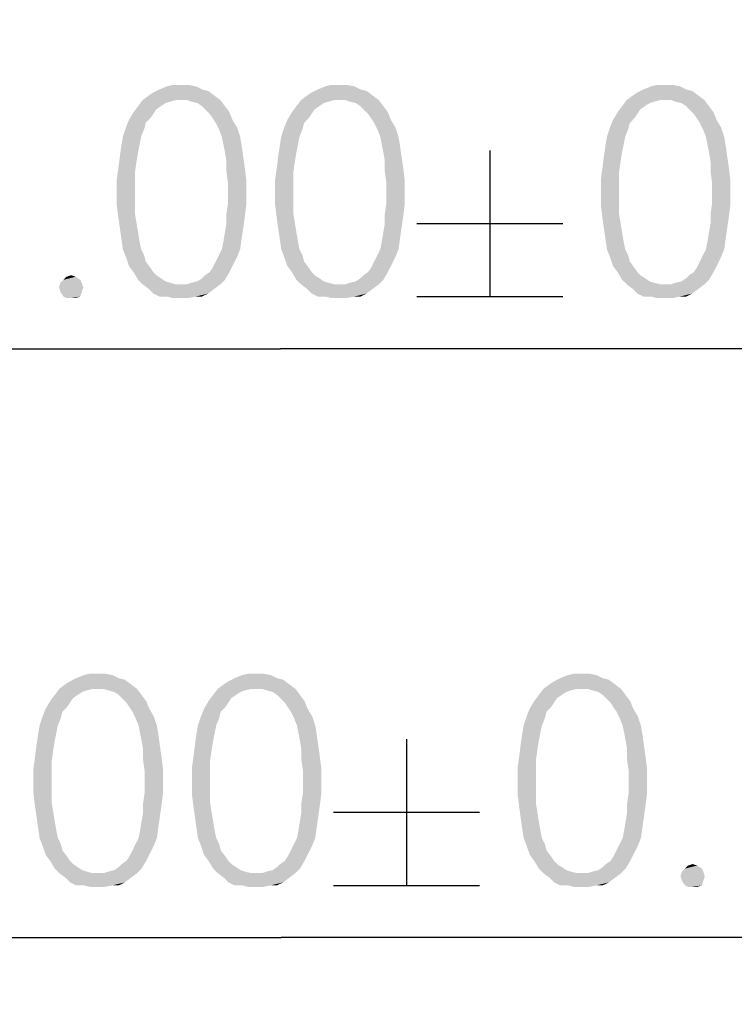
# Model space of a CAD drawing. Header units: millimetres. Extents: x 0 to 297, y 0 to 210.
# Tile 48 of 84: x 63 to 71, y 91 to 103. Entities that reach past the tile are written whole.
import ezdxf

# ---------------------------------------------------------------- set-up
doc = ezdxf.new("R2010")
doc.units = ezdxf.units.MM
doc.header["$LTSCALE"] = 16.335
doc.layers.get('0').update_dxf_attribs({"linetype": 'CONTINUOUS'})
doc.styles.get("Standard").update_dxf_attribs({"font": 'harmonyos_sans_sc_light.ttf'})
doc.dimstyles.new('DIMSTYLE_1', dxfattribs={"dimtxt": 2.5, "dimasz": 1.8, "dimexe": 0.8, "dimexo": 0, "dimtad": 1, "dimzin": 0, "dimdsep": 46, "dimtxsty": 'STANDARD', "dimblk": '_FILLED', "dimblk1": '_FILLED', "dimblk2": '_FILLED', "dimcen": 0.09, "dimclrt": 7, "dimazin": 0, "dimtol": 1, "dimtp": 0.15, "dimtm": 0.15, "dimtfac": 1, "dimtofl": 0, "dimtmove": 0, "dimatfit": 3, "dimldrblk": '_FILLED', "dimfxl": 1, "dimtolj": 1, "dimtzin": 0, "dimarcsym": 0})
doc.dimstyles.new('DIMSTYLE_2', dxfattribs={"dimtxt": 2.5, "dimasz": 1.8, "dimexe": 0.8, "dimexo": 0, "dimtad": 1, "dimzin": 0, "dimdsep": 46, "dimtxsty": 'STANDARD', "dimblk": '_FILLED', "dimblk1": '_FILLED', "dimblk2": '_FILLED', "dimcen": 0.09, "dimclrt": 7, "dimazin": 0, "dimtol": 1, "dimtp": 0.2, "dimtm": 0.2, "dimtfac": 1, "dimtofl": 0, "dimtmove": 0, "dimatfit": 3, "dimldrblk": '_FILLED', "dimfxl": 1, "dimtolj": 1, "dimtzin": 0, "dimarcsym": 0})

# ---------------------------------------------------------------- blocks, each defined once
blk = doc.blocks.new('_FILLED')
at = {"color": 0, "linetype": 'BYBLOCK'}
blk.add_solid([(0, 0), (-1, 0.1667), (-1, -0.1667)], dxfattribs=at)
blk = doc.blocks.new('*D0')
at = {"color": 7, "linetype": 'CONTINUOUS'}
for p, q in [((101.231, 122.607), (101.231, 98.376)), ((30.231, 122.447), (30.231, 98.376)), ((30.231, 99.176), (65.731, 99.176)), ((101.231, 99.176), (65.731, 99.176))]:
    blk.add_line(p, q, dxfattribs=at)
at = {"color": 7, "linetype": 'CONTINUOUS', "xscale": 1.8, "yscale": 1.8, "zscale": 1.8, "rotation": 180}
blk.add_blockref('_FILLED', (30.231, 99.176), dxfattribs=at)
at = {"color": 7, "linetype": 'CONTINUOUS', "xscale": 1.8, "yscale": 1.8, "zscale": 1.8}
blk.add_blockref('_FILLED', (101.231, 99.176), dxfattribs=at)
blk = doc.blocks.new('*D2')
at = {"color": 7, "linetype": 'CONTINUOUS'}
for p, q in [((22.741, 114.506), (22.741, 91.322)), ((108.741, 114.506), (108.741, 91.322)), ((22.741, 92.122), (65.741, 92.122)), ((108.741, 92.122), (65.741, 92.122))]:
    blk.add_line(p, q, dxfattribs=at)
at = {"color": 7, "linetype": 'CONTINUOUS', "xscale": 1.8, "yscale": 1.8, "zscale": 1.8, "rotation": 180}
blk.add_blockref('_FILLED', (22.741, 92.122), dxfattribs=at)
at = {"color": 7, "linetype": 'CONTINUOUS', "xscale": 1.8, "yscale": 1.8, "zscale": 1.8}
blk.add_blockref('_FILLED', (108.741, 92.122), dxfattribs=at)

msp = doc.modelspace()

# ---------------------------------------------------------------- linework, layer by layer
at = {"color": 7, "linetype": 'CONTINUOUS'}
for p, q in [((68.24, 101.551), (68.24, 99.801)), ((67.365, 100.676), (69.115, 100.676)), ((67.365, 99.801), (69.115, 99.801)), ((67.242, 94.497), (67.242, 92.747)), ((66.367, 93.622), (68.117, 93.622)), ((66.367, 92.747), (68.117, 92.747))]:
    msp.add_line(p, q, dxfattribs=at)
for points in [[(64.792, 102.282), (64.865, 102.264), (64.208, 102.246)], [(64.792, 102.282), (64.208, 102.246), (64.281, 102.282)], [(64.719, 102.319), (64.281, 102.282), (64.372, 102.319)], [(64.281, 102.282), (64.719, 102.319), (64.792, 102.282)], [(64.537, 102.337), (64.628, 102.337), (64.372, 102.319)], [(64.537, 102.337), (64.372, 102.319), (64.445, 102.337)], [(64.372, 102.319), (64.628, 102.337), (64.719, 102.319)], [(66.69, 102.282), (66.763, 102.264), (66.106, 102.246)], [(66.69, 102.282), (66.106, 102.246), (66.179, 102.282)], [(66.617, 102.319), (66.179, 102.282), (66.27, 102.319)], [(66.179, 102.282), (66.617, 102.319), (66.69, 102.282)], [(66.434, 102.337), (66.526, 102.337), (66.27, 102.319)], [(66.434, 102.337), (66.27, 102.319), (66.343, 102.337)], [(66.27, 102.319), (66.526, 102.337), (66.617, 102.319)], [(70.593, 102.282), (70.666, 102.264), (70.009, 102.246)], [(70.593, 102.282), (70.009, 102.246), (70.082, 102.282)], [(70.52, 102.319), (70.082, 102.282), (70.173, 102.319)], [(70.082, 102.282), (70.52, 102.319), (70.593, 102.282)], [(70.337, 102.337), (70.429, 102.337), (70.173, 102.319)], [(70.337, 102.337), (70.173, 102.319), (70.246, 102.337)], [(70.173, 102.319), (70.429, 102.337), (70.52, 102.319)], [(64.482, 102.155), (64.409, 102.136), (64.026, 102.082)], [(64.482, 102.155), (64.026, 102.082), (64.08, 102.155)], [(64.938, 102.209), (64.08, 102.155), (64.153, 102.209)], [(64.482, 102.155), (64.08, 102.155), (64.938, 102.209)], [(64.153, 102.209), (64.208, 102.246), (64.865, 102.264)], [(64.153, 102.209), (64.865, 102.264), (64.938, 102.209)], [(64.537, 102.155), (64.482, 102.155), (64.938, 102.209)], [(64.609, 102.155), (64.537, 102.155), (64.938, 102.209)], [(64.609, 102.155), (64.938, 102.209), (65.011, 102.155)], [(65.011, 102.155), (64.664, 102.136), (64.609, 102.155)], [(64.737, 102.118), (64.664, 102.136), (65.011, 102.155)], [(64.792, 102.082), (64.737, 102.118), (65.011, 102.155)], [(64.792, 102.082), (65.011, 102.155), (65.066, 102.082)], [(66.38, 102.155), (66.307, 102.136), (65.923, 102.082)], [(66.38, 102.155), (65.923, 102.082), (65.978, 102.155)], [(66.836, 102.209), (65.978, 102.155), (66.051, 102.209)], [(66.38, 102.155), (65.978, 102.155), (66.836, 102.209)], [(66.051, 102.209), (66.106, 102.246), (66.763, 102.264)], [(66.051, 102.209), (66.763, 102.264), (66.836, 102.209)], [(66.434, 102.155), (66.38, 102.155), (66.836, 102.209)], [(66.507, 102.155), (66.434, 102.155), (66.836, 102.209)], [(66.507, 102.155), (66.836, 102.209), (66.909, 102.155)], [(66.909, 102.155), (66.562, 102.136), (66.507, 102.155)], [(66.635, 102.118), (66.562, 102.136), (66.909, 102.155)], [(66.69, 102.082), (66.635, 102.118), (66.909, 102.155)], [(66.69, 102.082), (66.909, 102.155), (66.964, 102.082)], [(70.283, 102.155), (70.21, 102.136), (69.826, 102.082)], [(70.283, 102.155), (69.826, 102.082), (69.881, 102.155)], [(70.739, 102.209), (69.881, 102.155), (69.954, 102.209)], [(70.283, 102.155), (69.881, 102.155), (70.739, 102.209)], [(69.954, 102.209), (70.009, 102.246), (70.666, 102.264)], [(69.954, 102.209), (70.666, 102.264), (70.739, 102.209)], [(70.337, 102.155), (70.283, 102.155), (70.739, 102.209)], [(70.41, 102.155), (70.337, 102.155), (70.739, 102.209)], [(70.41, 102.155), (70.739, 102.209), (70.812, 102.155)], [(70.812, 102.155), (70.465, 102.136), (70.41, 102.155)], [(70.538, 102.118), (70.465, 102.136), (70.812, 102.155)], [(70.593, 102.082), (70.538, 102.118), (70.812, 102.155)], [(70.593, 102.082), (70.812, 102.155), (70.866, 102.082)], [(64.299, 102.082), (64.245, 102.045), (63.971, 102.009)], [(64.299, 102.082), (63.971, 102.009), (64.026, 102.082)], [(63.971, 102.009), (64.245, 102.045), (64.208, 101.99)], [(64.409, 102.136), (64.354, 102.118), (64.026, 102.082)], [(64.026, 102.082), (64.354, 102.118), (64.299, 102.082)], [(65.066, 102.082), (64.828, 102.045), (64.792, 102.082)], [(64.828, 102.045), (65.066, 102.082), (65.12, 102.009)], [(65.12, 102.009), (64.883, 101.99), (64.828, 102.045)], [(66.197, 102.082), (66.142, 102.045), (65.869, 102.009)], [(66.197, 102.082), (65.869, 102.009), (65.923, 102.082)], [(65.869, 102.009), (66.142, 102.045), (66.106, 101.99)], [(66.307, 102.136), (66.252, 102.118), (65.923, 102.082)], [(65.923, 102.082), (66.252, 102.118), (66.197, 102.082)], [(66.964, 102.082), (66.726, 102.045), (66.69, 102.082)], [(66.726, 102.045), (66.964, 102.082), (67.018, 102.009)], [(67.018, 102.009), (66.781, 101.99), (66.726, 102.045)], [(70.1, 102.082), (70.045, 102.045), (69.772, 102.009)], [(70.1, 102.082), (69.772, 102.009), (69.826, 102.082)], [(69.772, 102.009), (70.045, 102.045), (70.009, 101.99)], [(70.21, 102.136), (70.155, 102.118), (69.826, 102.082)], [(69.826, 102.082), (70.155, 102.118), (70.1, 102.082)], [(70.866, 102.082), (70.629, 102.045), (70.593, 102.082)], [(70.629, 102.045), (70.866, 102.082), (70.921, 102.009)], [(70.921, 102.009), (70.684, 101.99), (70.629, 102.045)], [(64.117, 101.881), (63.88, 101.826), (63.916, 101.917)], [(64.208, 101.99), (63.916, 101.917), (63.971, 102.009)], [(64.208, 101.99), (64.172, 101.936), (63.916, 101.917)], [(63.916, 101.917), (64.172, 101.936), (64.117, 101.881)], [(64.92, 101.936), (64.883, 101.99), (65.12, 102.009)], [(64.92, 101.936), (65.12, 102.009), (65.157, 101.917)], [(65.157, 101.917), (64.956, 101.881), (64.92, 101.936)], [(64.956, 101.881), (65.157, 101.917), (65.212, 101.826)], [(66.015, 101.881), (65.777, 101.826), (65.814, 101.917)], [(66.106, 101.99), (65.814, 101.917), (65.869, 102.009)], [(66.106, 101.99), (66.069, 101.936), (65.814, 101.917)], [(65.814, 101.917), (66.069, 101.936), (66.015, 101.881)], [(66.818, 101.936), (66.781, 101.99), (67.018, 102.009)], [(66.818, 101.936), (67.018, 102.009), (67.055, 101.917)], [(67.055, 101.917), (66.854, 101.881), (66.818, 101.936)], [(66.854, 101.881), (67.055, 101.917), (67.109, 101.826)], [(69.918, 101.881), (69.68, 101.826), (69.717, 101.917)], [(70.009, 101.99), (69.717, 101.917), (69.772, 102.009)], [(70.009, 101.99), (69.972, 101.936), (69.717, 101.917)], [(69.717, 101.917), (69.972, 101.936), (69.918, 101.881)], [(70.721, 101.936), (70.684, 101.99), (70.921, 102.009)], [(70.721, 101.936), (70.921, 102.009), (70.958, 101.917)], [(70.958, 101.917), (70.757, 101.881), (70.721, 101.936)], [(70.757, 101.881), (70.958, 101.917), (71.012, 101.826)], [(64.099, 101.808), (63.843, 101.717), (63.88, 101.826)], [(63.843, 101.717), (64.099, 101.808), (64.062, 101.717)], [(63.88, 101.826), (64.117, 101.881), (64.099, 101.808)], [(65.212, 101.826), (64.993, 101.808), (64.956, 101.881)], [(65.029, 101.717), (64.993, 101.808), (65.212, 101.826)], [(65.029, 101.717), (65.212, 101.826), (65.248, 101.717)], [(65.996, 101.808), (65.741, 101.717), (65.777, 101.826)], [(65.741, 101.717), (65.996, 101.808), (65.96, 101.717)], [(65.777, 101.826), (66.015, 101.881), (65.996, 101.808)], [(67.109, 101.826), (66.891, 101.808), (66.854, 101.881)], [(66.927, 101.717), (66.891, 101.808), (67.109, 101.826)], [(66.927, 101.717), (67.109, 101.826), (67.146, 101.717)], [(69.899, 101.808), (69.644, 101.717), (69.68, 101.826)], [(69.644, 101.717), (69.899, 101.808), (69.863, 101.717)], [(69.68, 101.826), (69.918, 101.881), (69.899, 101.808)], [(71.012, 101.826), (70.793, 101.808), (70.757, 101.881)], [(70.83, 101.717), (70.793, 101.808), (71.012, 101.826)], [(70.83, 101.717), (71.012, 101.826), (71.049, 101.717)], [(64.062, 101.717), (64.044, 101.625), (63.825, 101.607)], [(64.062, 101.717), (63.825, 101.607), (63.843, 101.717)], [(65.248, 101.717), (65.047, 101.625), (65.029, 101.717)], [(65.047, 101.625), (65.248, 101.717), (65.266, 101.607)], [(65.96, 101.717), (65.942, 101.625), (65.723, 101.607)], [(65.96, 101.717), (65.723, 101.607), (65.741, 101.717)], [(67.146, 101.717), (66.945, 101.625), (66.927, 101.717)], [(66.945, 101.625), (67.146, 101.717), (67.164, 101.607)], [(69.863, 101.717), (69.845, 101.625), (69.626, 101.607)], [(69.863, 101.717), (69.626, 101.607), (69.644, 101.717)], [(71.049, 101.717), (70.848, 101.625), (70.83, 101.717)], [(70.848, 101.625), (71.049, 101.717), (71.067, 101.607)], [(64.026, 101.534), (63.807, 101.479), (63.825, 101.607)], [(63.825, 101.607), (64.044, 101.625), (64.026, 101.534)], [(65.266, 101.607), (65.066, 101.534), (65.047, 101.625)], [(65.066, 101.534), (65.266, 101.607), (65.285, 101.479)], [(65.923, 101.534), (65.704, 101.479), (65.723, 101.607)], [(65.723, 101.607), (65.942, 101.625), (65.923, 101.534)], [(67.164, 101.607), (66.964, 101.534), (66.945, 101.625)], [(66.964, 101.534), (67.164, 101.607), (67.182, 101.479)], [(69.826, 101.534), (69.607, 101.479), (69.626, 101.607)], [(69.626, 101.607), (69.845, 101.625), (69.826, 101.534)], [(71.067, 101.607), (70.866, 101.534), (70.848, 101.625)], [(70.866, 101.534), (71.067, 101.607), (71.085, 101.479)], [(64.007, 101.425), (63.788, 101.333), (63.807, 101.479)], [(63.807, 101.479), (64.026, 101.534), (64.007, 101.425)], [(65.285, 101.479), (65.084, 101.425), (65.066, 101.534)], [(65.084, 101.425), (65.285, 101.479), (65.303, 101.352)], [(65.905, 101.425), (65.686, 101.333), (65.704, 101.479)], [(65.704, 101.479), (65.923, 101.534), (65.905, 101.425)], [(67.182, 101.479), (66.982, 101.425), (66.964, 101.534)], [(66.982, 101.425), (67.182, 101.479), (67.201, 101.352)], [(69.808, 101.425), (69.589, 101.333), (69.607, 101.479)], [(69.607, 101.479), (69.826, 101.534), (69.808, 101.425)], [(71.085, 101.479), (70.885, 101.425), (70.866, 101.534)], [(70.885, 101.425), (71.085, 101.479), (71.104, 101.352)], [(63.989, 101.297), (63.77, 101.206), (63.788, 101.333)], [(63.788, 101.333), (64.007, 101.425), (63.989, 101.297)], [(65.303, 101.352), (65.084, 101.297), (65.084, 101.425)], [(65.084, 101.297), (65.303, 101.352), (65.321, 101.206)], [(65.887, 101.297), (65.668, 101.206), (65.686, 101.333)], [(65.686, 101.333), (65.905, 101.425), (65.887, 101.297)], [(67.201, 101.352), (66.982, 101.297), (66.982, 101.425)], [(66.982, 101.297), (67.201, 101.352), (67.219, 101.206)], [(69.79, 101.297), (69.571, 101.206), (69.589, 101.333)], [(69.589, 101.333), (69.808, 101.425), (69.79, 101.297)], [(71.104, 101.352), (70.885, 101.297), (70.885, 101.425)], [(70.885, 101.297), (71.104, 101.352), (71.122, 101.206)], [(63.77, 101.206), (63.989, 101.297), (63.989, 101.169)], [(63.989, 101.169), (63.77, 101.041), (63.77, 101.206)], [(65.321, 101.206), (65.102, 101.169), (65.084, 101.297)], [(65.102, 101.041), (65.102, 101.169), (65.321, 101.206)], [(65.102, 101.041), (65.321, 101.206), (65.321, 101.041)], [(65.668, 101.206), (65.887, 101.297), (65.887, 101.169)], [(65.887, 101.169), (65.668, 101.041), (65.668, 101.206)], [(67.219, 101.206), (67, 101.169), (66.982, 101.297)], [(67, 101.041), (67, 101.169), (67.219, 101.206)], [(67, 101.041), (67.219, 101.206), (67.219, 101.041)], [(69.571, 101.206), (69.79, 101.297), (69.79, 101.169)], [(69.79, 101.169), (69.571, 101.041), (69.571, 101.206)], [(71.122, 101.206), (70.903, 101.169), (70.885, 101.297)], [(70.903, 101.041), (70.903, 101.169), (71.122, 101.206)], [(70.903, 101.041), (71.122, 101.206), (71.122, 101.041)], [(63.77, 101.041), (63.989, 101.169), (63.989, 101.041)], [(65.668, 101.041), (65.887, 101.169), (65.887, 101.041)], [(69.571, 101.041), (69.79, 101.169), (69.79, 101.041)], [(63.989, 101.041), (63.989, 100.914), (63.77, 100.895)], [(63.989, 101.041), (63.77, 100.895), (63.77, 101.041)], [(65.321, 101.041), (65.102, 100.914), (65.102, 101.041)], [(65.102, 100.914), (65.321, 101.041), (65.321, 100.895)], [(65.887, 101.041), (65.887, 100.914), (65.668, 100.895)], [(65.887, 101.041), (65.668, 100.895), (65.668, 101.041)], [(67.219, 101.041), (67, 100.914), (67, 101.041)], [(67, 100.914), (67.219, 101.041), (67.219, 100.895)], [(69.79, 101.041), (69.79, 100.914), (69.571, 100.895)], [(69.79, 101.041), (69.571, 100.895), (69.571, 101.041)], [(71.122, 101.041), (70.903, 100.914), (70.903, 101.041)], [(70.903, 100.914), (71.122, 101.041), (71.122, 100.895)], [(63.77, 100.895), (63.989, 100.914), (63.989, 100.786)], [(63.989, 100.786), (63.788, 100.749), (63.77, 100.895)], [(65.321, 100.895), (65.084, 100.786), (65.102, 100.914)], [(65.084, 100.786), (65.321, 100.895), (65.303, 100.749)], [(65.668, 100.895), (65.887, 100.914), (65.887, 100.786)], [(65.887, 100.786), (65.686, 100.749), (65.668, 100.895)], [(67.219, 100.895), (66.982, 100.786), (67, 100.914)], [(66.982, 100.786), (67.219, 100.895), (67.201, 100.749)], [(69.571, 100.895), (69.79, 100.914), (69.79, 100.786)], [(69.79, 100.786), (69.589, 100.749), (69.571, 100.895)], [(71.122, 100.895), (70.885, 100.786), (70.903, 100.914)], [(70.885, 100.786), (71.122, 100.895), (71.104, 100.749)], [(63.788, 100.749), (63.989, 100.786), (64.007, 100.676)], [(64.007, 100.676), (63.807, 100.622), (63.788, 100.749)], [(65.303, 100.749), (65.084, 100.676), (65.084, 100.786)], [(65.084, 100.676), (65.303, 100.749), (65.285, 100.622)], [(65.686, 100.749), (65.887, 100.786), (65.905, 100.676)], [(65.905, 100.676), (65.704, 100.622), (65.686, 100.749)], [(67.201, 100.749), (66.982, 100.676), (66.982, 100.786)], [(66.982, 100.676), (67.201, 100.749), (67.182, 100.622)], [(69.589, 100.749), (69.79, 100.786), (69.808, 100.676)], [(69.808, 100.676), (69.607, 100.622), (69.589, 100.749)], [(71.104, 100.749), (70.885, 100.676), (70.885, 100.786)], [(70.885, 100.676), (71.104, 100.749), (71.085, 100.622)], [(63.807, 100.622), (64.007, 100.676), (64.026, 100.567)], [(64.026, 100.567), (63.825, 100.494), (63.807, 100.622)], [(65.285, 100.622), (65.066, 100.567), (65.084, 100.676)], [(65.066, 100.567), (65.285, 100.622), (65.266, 100.494)], [(65.704, 100.622), (65.905, 100.676), (65.923, 100.567)], [(65.923, 100.567), (65.723, 100.494), (65.704, 100.622)], [(67.182, 100.622), (66.964, 100.567), (66.982, 100.676)], [(66.964, 100.567), (67.182, 100.622), (67.164, 100.494)], [(69.607, 100.622), (69.808, 100.676), (69.826, 100.567)], [(69.826, 100.567), (69.626, 100.494), (69.607, 100.622)], [(71.085, 100.622), (70.866, 100.567), (70.885, 100.676)], [(70.866, 100.567), (71.085, 100.622), (71.067, 100.494)], [(63.825, 100.494), (64.026, 100.567), (64.044, 100.457)], [(65.266, 100.494), (65.047, 100.457), (65.066, 100.567)], [(65.723, 100.494), (65.923, 100.567), (65.942, 100.457)], [(67.164, 100.494), (66.945, 100.457), (66.964, 100.567)], [(69.626, 100.494), (69.826, 100.567), (69.845, 100.457)], [(71.067, 100.494), (70.848, 100.457), (70.866, 100.567)], [(64.044, 100.457), (63.843, 100.366), (63.825, 100.494)], [(63.843, 100.366), (64.044, 100.457), (64.062, 100.366)], [(65.029, 100.366), (65.047, 100.457), (65.266, 100.494)], [(65.029, 100.366), (65.266, 100.494), (65.248, 100.366)], [(65.942, 100.457), (65.741, 100.366), (65.723, 100.494)], [(65.741, 100.366), (65.942, 100.457), (65.96, 100.366)], [(66.927, 100.366), (66.945, 100.457), (67.164, 100.494)], [(66.927, 100.366), (67.164, 100.494), (67.146, 100.366)], [(69.845, 100.457), (69.644, 100.366), (69.626, 100.494)], [(69.644, 100.366), (69.845, 100.457), (69.863, 100.366)], [(70.83, 100.366), (70.848, 100.457), (71.067, 100.494)], [(70.83, 100.366), (71.067, 100.494), (71.049, 100.366)], [(64.062, 100.366), (63.88, 100.275), (63.843, 100.366)], [(64.062, 100.366), (64.099, 100.293), (63.88, 100.275)], [(63.88, 100.275), (64.099, 100.293), (64.117, 100.22)], [(64.117, 100.22), (63.916, 100.166), (63.88, 100.275)], [(65.212, 100.275), (64.956, 100.22), (64.993, 100.293)], [(64.956, 100.22), (65.212, 100.275), (65.157, 100.166)], [(65.248, 100.366), (64.993, 100.293), (65.029, 100.366)], [(64.993, 100.293), (65.248, 100.366), (65.212, 100.275)], [(65.96, 100.366), (65.777, 100.275), (65.741, 100.366)], [(65.96, 100.366), (65.996, 100.293), (65.777, 100.275)], [(65.777, 100.275), (65.996, 100.293), (66.015, 100.22)], [(66.015, 100.22), (65.814, 100.166), (65.777, 100.275)], [(67.109, 100.275), (66.854, 100.22), (66.891, 100.293)], [(66.854, 100.22), (67.109, 100.275), (67.055, 100.166)], [(67.146, 100.366), (66.891, 100.293), (66.927, 100.366)], [(66.891, 100.293), (67.146, 100.366), (67.109, 100.275)], [(69.863, 100.366), (69.68, 100.275), (69.644, 100.366)], [(69.863, 100.366), (69.899, 100.293), (69.68, 100.275)], [(69.68, 100.275), (69.899, 100.293), (69.918, 100.22)], [(69.918, 100.22), (69.717, 100.166), (69.68, 100.275)], [(71.012, 100.275), (70.757, 100.22), (70.793, 100.293)], [(70.757, 100.22), (71.012, 100.275), (70.958, 100.166)], [(71.049, 100.366), (70.793, 100.293), (70.83, 100.366)], [(70.793, 100.293), (71.049, 100.366), (71.012, 100.275)], [(63.916, 100.166), (64.117, 100.22), (64.172, 100.147)], [(64.172, 100.147), (63.971, 100.093), (63.916, 100.166)], [(63.971, 100.093), (64.172, 100.147), (64.208, 100.093)], [(64.883, 100.093), (64.92, 100.147), (65.157, 100.166)], [(64.883, 100.093), (65.157, 100.166), (65.12, 100.093)], [(65.157, 100.166), (64.92, 100.147), (64.956, 100.22)], [(65.814, 100.166), (66.015, 100.22), (66.069, 100.147)], [(66.069, 100.147), (65.869, 100.093), (65.814, 100.166)], [(65.869, 100.093), (66.069, 100.147), (66.106, 100.093)], [(66.781, 100.093), (66.818, 100.147), (67.055, 100.166)], [(66.781, 100.093), (67.055, 100.166), (67.018, 100.093)], [(67.055, 100.166), (66.818, 100.147), (66.854, 100.22)], [(69.717, 100.166), (69.918, 100.22), (69.972, 100.147)], [(69.972, 100.147), (69.772, 100.093), (69.717, 100.166)], [(69.772, 100.093), (69.972, 100.147), (70.009, 100.093)], [(70.684, 100.093), (70.721, 100.147), (70.958, 100.166)], [(70.684, 100.093), (70.958, 100.166), (70.921, 100.093)], [(70.958, 100.166), (70.721, 100.147), (70.757, 100.22)], [(63.277, 100.038), (63.131, 100.001), (63.168, 100.038)], [(63.131, 100.001), (63.277, 100.038), (63.332, 100.001)], [(63.168, 100.038), (63.223, 100.056), (63.277, 100.038)], [(64.208, 100.093), (64.026, 100.001), (63.971, 100.093)], [(64.208, 100.093), (64.245, 100.056), (64.026, 100.001)], [(64.245, 100.056), (64.299, 100.02), (64.026, 100.001)], [(64.792, 100.02), (64.828, 100.056), (65.12, 100.093)], [(64.792, 100.02), (65.12, 100.093), (65.066, 100.001)], [(65.12, 100.093), (64.828, 100.056), (64.883, 100.093)], [(66.106, 100.093), (65.923, 100.001), (65.869, 100.093)], [(66.106, 100.093), (66.142, 100.056), (65.923, 100.001)], [(66.142, 100.056), (66.197, 100.02), (65.923, 100.001)], [(66.69, 100.02), (66.726, 100.056), (67.018, 100.093)], [(66.69, 100.02), (67.018, 100.093), (66.964, 100.001)], [(67.018, 100.093), (66.726, 100.056), (66.781, 100.093)], [(70.009, 100.093), (69.826, 100.001), (69.772, 100.093)], [(70.009, 100.093), (70.045, 100.056), (69.826, 100.001)], [(70.045, 100.056), (70.1, 100.02), (69.826, 100.001)], [(70.593, 100.02), (70.629, 100.056), (70.921, 100.093)], [(70.593, 100.02), (70.921, 100.093), (70.866, 100.001)], [(70.921, 100.093), (70.629, 100.056), (70.684, 100.093)], [(63.35, 99.965), (63.077, 99.91), (63.095, 99.965)], [(63.077, 99.91), (63.35, 99.965), (63.369, 99.91)], [(63.369, 99.91), (63.095, 99.855), (63.077, 99.91)], [(63.332, 100.001), (63.095, 99.965), (63.131, 100.001)], [(63.095, 99.965), (63.332, 100.001), (63.35, 99.965)], [(63.095, 99.855), (63.369, 99.91), (63.35, 99.855)], [(64.026, 100.001), (64.299, 100.02), (64.354, 99.983)], [(64.354, 99.983), (64.08, 99.947), (64.026, 100.001)], [(64.354, 99.983), (64.409, 99.965), (64.08, 99.947)], [(64.08, 99.947), (64.409, 99.965), (64.482, 99.947)], [(64.482, 99.947), (64.153, 99.892), (64.08, 99.947)], [(64.609, 99.947), (65.011, 99.947), (64.153, 99.892)], [(64.537, 99.947), (64.609, 99.947), (64.153, 99.892)], [(64.482, 99.947), (64.537, 99.947), (64.153, 99.892)], [(64.153, 99.892), (65.011, 99.947), (64.938, 99.892)], [(64.609, 99.947), (64.664, 99.965), (65.066, 100.001)], [(64.609, 99.947), (65.066, 100.001), (65.011, 99.947)], [(64.664, 99.965), (64.737, 99.983), (65.066, 100.001)], [(65.066, 100.001), (64.737, 99.983), (64.792, 100.02)], [(65.923, 100.001), (66.197, 100.02), (66.252, 99.983)], [(66.252, 99.983), (65.978, 99.947), (65.923, 100.001)], [(66.252, 99.983), (66.307, 99.965), (65.978, 99.947)], [(65.978, 99.947), (66.307, 99.965), (66.38, 99.947)], [(66.38, 99.947), (66.051, 99.892), (65.978, 99.947)], [(66.507, 99.947), (66.909, 99.947), (66.051, 99.892)], [(66.434, 99.947), (66.507, 99.947), (66.051, 99.892)], [(66.38, 99.947), (66.434, 99.947), (66.051, 99.892)], [(66.051, 99.892), (66.909, 99.947), (66.836, 99.892)], [(66.507, 99.947), (66.562, 99.965), (66.964, 100.001)], [(66.507, 99.947), (66.964, 100.001), (66.909, 99.947)], [(66.562, 99.965), (66.635, 99.983), (66.964, 100.001)], [(66.964, 100.001), (66.635, 99.983), (66.69, 100.02)], [(69.826, 100.001), (70.1, 100.02), (70.155, 99.983)], [(70.155, 99.983), (69.881, 99.947), (69.826, 100.001)], [(70.155, 99.983), (70.21, 99.965), (69.881, 99.947)], [(69.881, 99.947), (70.21, 99.965), (70.283, 99.947)], [(70.283, 99.947), (69.954, 99.892), (69.881, 99.947)], [(70.41, 99.947), (70.812, 99.947), (69.954, 99.892)], [(70.337, 99.947), (70.41, 99.947), (69.954, 99.892)], [(70.283, 99.947), (70.337, 99.947), (69.954, 99.892)], [(69.954, 99.892), (70.812, 99.947), (70.739, 99.892)], [(70.41, 99.947), (70.465, 99.965), (70.866, 100.001)], [(70.41, 99.947), (70.866, 100.001), (70.812, 99.947)], [(70.465, 99.965), (70.538, 99.983), (70.866, 100.001)], [(70.866, 100.001), (70.538, 99.983), (70.593, 100.02)], [(63.35, 99.855), (63.131, 99.801), (63.095, 99.855)], [(63.131, 99.801), (63.35, 99.855), (63.332, 99.801)], [(63.332, 99.801), (63.168, 99.782), (63.131, 99.801)], [(63.223, 99.782), (63.168, 99.782), (63.332, 99.801)], [(63.223, 99.782), (63.332, 99.801), (63.277, 99.782)], [(64.938, 99.892), (64.208, 99.837), (64.153, 99.892)], [(64.208, 99.837), (64.938, 99.892), (64.865, 99.837)], [(64.865, 99.837), (64.281, 99.801), (64.208, 99.837)], [(64.372, 99.801), (64.281, 99.801), (64.865, 99.837)], [(64.719, 99.801), (64.372, 99.801), (64.865, 99.837)], [(64.719, 99.801), (64.445, 99.782), (64.372, 99.801)], [(64.537, 99.782), (64.445, 99.782), (64.719, 99.801)], [(64.537, 99.782), (64.719, 99.801), (64.628, 99.782)], [(64.719, 99.801), (64.865, 99.837), (64.792, 99.801)], [(66.836, 99.892), (66.106, 99.837), (66.051, 99.892)], [(66.106, 99.837), (66.836, 99.892), (66.763, 99.837)], [(66.763, 99.837), (66.179, 99.801), (66.106, 99.837)], [(66.27, 99.801), (66.179, 99.801), (66.763, 99.837)], [(66.617, 99.801), (66.27, 99.801), (66.763, 99.837)], [(66.617, 99.801), (66.343, 99.782), (66.27, 99.801)], [(66.434, 99.782), (66.343, 99.782), (66.617, 99.801)], [(66.434, 99.782), (66.617, 99.801), (66.526, 99.782)], [(66.617, 99.801), (66.763, 99.837), (66.69, 99.801)], [(70.739, 99.892), (70.009, 99.837), (69.954, 99.892)], [(70.009, 99.837), (70.739, 99.892), (70.666, 99.837)], [(70.666, 99.837), (70.082, 99.801), (70.009, 99.837)], [(70.173, 99.801), (70.082, 99.801), (70.666, 99.837)], [(70.52, 99.801), (70.173, 99.801), (70.666, 99.837)], [(70.52, 99.801), (70.246, 99.782), (70.173, 99.801)], [(70.337, 99.782), (70.246, 99.782), (70.52, 99.801)], [(70.337, 99.782), (70.52, 99.801), (70.429, 99.782)], [(70.52, 99.801), (70.666, 99.837), (70.593, 99.801)], [(63.155, 95.156), (63.21, 95.192), (63.867, 95.21)], [(63.155, 95.156), (63.867, 95.21), (63.94, 95.156)], [(63.794, 95.229), (63.867, 95.21), (63.21, 95.192)], [(63.794, 95.229), (63.21, 95.192), (63.283, 95.229)], [(63.721, 95.265), (63.283, 95.229), (63.374, 95.265)], [(63.283, 95.229), (63.721, 95.265), (63.794, 95.229)], [(63.538, 95.283), (63.629, 95.283), (63.374, 95.265)], [(63.538, 95.283), (63.374, 95.265), (63.447, 95.283)], [(63.374, 95.265), (63.629, 95.283), (63.721, 95.265)], [(65.053, 95.156), (65.108, 95.192), (65.764, 95.21)], [(65.053, 95.156), (65.764, 95.21), (65.837, 95.156)], [(65.691, 95.229), (65.764, 95.21), (65.108, 95.192)], [(65.691, 95.229), (65.108, 95.192), (65.181, 95.229)], [(65.618, 95.265), (65.181, 95.229), (65.272, 95.265)], [(65.181, 95.229), (65.618, 95.265), (65.691, 95.229)], [(65.436, 95.283), (65.527, 95.283), (65.272, 95.265)], [(65.436, 95.283), (65.272, 95.265), (65.345, 95.283)], [(65.272, 95.265), (65.527, 95.283), (65.618, 95.265)], [(68.956, 95.156), (69.011, 95.192), (69.667, 95.21)], [(68.956, 95.156), (69.667, 95.21), (69.74, 95.156)], [(69.594, 95.229), (69.667, 95.21), (69.011, 95.192)], [(69.594, 95.229), (69.011, 95.192), (69.084, 95.229)], [(69.521, 95.265), (69.084, 95.229), (69.175, 95.265)], [(69.084, 95.229), (69.521, 95.265), (69.594, 95.229)], [(69.339, 95.283), (69.43, 95.283), (69.175, 95.265)], [(69.339, 95.283), (69.175, 95.265), (69.248, 95.283)], [(69.175, 95.265), (69.43, 95.283), (69.521, 95.265)], [(63.483, 95.101), (63.41, 95.083), (63.027, 95.028)], [(63.483, 95.101), (63.027, 95.028), (63.082, 95.101)], [(63.41, 95.083), (63.356, 95.064), (63.027, 95.028)], [(63.94, 95.156), (63.082, 95.101), (63.155, 95.156)], [(63.483, 95.101), (63.082, 95.101), (63.94, 95.156)], [(63.538, 95.101), (63.483, 95.101), (63.94, 95.156)], [(63.611, 95.101), (63.538, 95.101), (63.94, 95.156)], [(63.611, 95.101), (63.94, 95.156), (64.013, 95.101)], [(64.013, 95.101), (63.666, 95.083), (63.611, 95.101)], [(63.739, 95.064), (63.666, 95.083), (64.013, 95.101)], [(63.794, 95.028), (63.739, 95.064), (64.013, 95.101)], [(63.794, 95.028), (64.013, 95.101), (64.067, 95.028)], [(65.381, 95.101), (65.308, 95.083), (64.925, 95.028)], [(65.381, 95.101), (64.925, 95.028), (64.98, 95.101)], [(65.308, 95.083), (65.254, 95.064), (64.925, 95.028)], [(65.837, 95.156), (64.98, 95.101), (65.053, 95.156)], [(65.381, 95.101), (64.98, 95.101), (65.837, 95.156)], [(65.436, 95.101), (65.381, 95.101), (65.837, 95.156)], [(65.509, 95.101), (65.436, 95.101), (65.837, 95.156)], [(65.509, 95.101), (65.837, 95.156), (65.91, 95.101)], [(65.91, 95.101), (65.564, 95.083), (65.509, 95.101)], [(65.637, 95.064), (65.564, 95.083), (65.91, 95.101)], [(65.691, 95.028), (65.637, 95.064), (65.91, 95.101)], [(65.691, 95.028), (65.91, 95.101), (65.965, 95.028)], [(69.284, 95.101), (69.211, 95.083), (68.828, 95.028)], [(69.284, 95.101), (68.828, 95.028), (68.883, 95.101)], [(69.211, 95.083), (69.157, 95.064), (68.828, 95.028)], [(69.74, 95.156), (68.883, 95.101), (68.956, 95.156)], [(69.284, 95.101), (68.883, 95.101), (69.74, 95.156)], [(69.339, 95.101), (69.284, 95.101), (69.74, 95.156)], [(69.412, 95.101), (69.339, 95.101), (69.74, 95.156)], [(69.412, 95.101), (69.74, 95.156), (69.813, 95.101)], [(69.813, 95.101), (69.467, 95.083), (69.412, 95.101)], [(69.54, 95.064), (69.467, 95.083), (69.813, 95.101)], [(69.594, 95.028), (69.54, 95.064), (69.813, 95.101)], [(69.594, 95.028), (69.813, 95.101), (69.868, 95.028)], [(63.21, 94.937), (62.918, 94.864), (62.973, 94.955)], [(63.301, 95.028), (63.246, 94.991), (62.973, 94.955)], [(63.301, 95.028), (62.973, 94.955), (63.027, 95.028)], [(62.973, 94.955), (63.246, 94.991), (63.21, 94.937)], [(63.027, 95.028), (63.356, 95.064), (63.301, 95.028)], [(64.067, 95.028), (63.83, 94.991), (63.794, 95.028)], [(63.83, 94.991), (64.067, 95.028), (64.122, 94.955)], [(64.122, 94.955), (63.885, 94.937), (63.83, 94.991)], [(63.921, 94.882), (63.885, 94.937), (64.122, 94.955)], [(63.921, 94.882), (64.122, 94.955), (64.159, 94.864)], [(65.108, 94.937), (64.816, 94.864), (64.87, 94.955)], [(65.199, 95.028), (65.144, 94.991), (64.87, 94.955)], [(65.199, 95.028), (64.87, 94.955), (64.925, 95.028)], [(64.87, 94.955), (65.144, 94.991), (65.108, 94.937)], [(64.925, 95.028), (65.254, 95.064), (65.199, 95.028)], [(65.965, 95.028), (65.728, 94.991), (65.691, 95.028)], [(65.728, 94.991), (65.965, 95.028), (66.02, 94.955)], [(66.02, 94.955), (65.783, 94.937), (65.728, 94.991)], [(65.819, 94.882), (65.783, 94.937), (66.02, 94.955)], [(65.819, 94.882), (66.02, 94.955), (66.056, 94.864)], [(69.011, 94.937), (68.719, 94.864), (68.773, 94.955)], [(69.102, 95.028), (69.047, 94.991), (68.773, 94.955)], [(69.102, 95.028), (68.773, 94.955), (68.828, 95.028)], [(68.773, 94.955), (69.047, 94.991), (69.011, 94.937)], [(68.828, 95.028), (69.157, 95.064), (69.102, 95.028)], [(69.868, 95.028), (69.631, 94.991), (69.594, 95.028)], [(69.631, 94.991), (69.868, 95.028), (69.923, 94.955)], [(69.923, 94.955), (69.686, 94.937), (69.631, 94.991)], [(69.722, 94.882), (69.686, 94.937), (69.923, 94.955)], [(69.722, 94.882), (69.923, 94.955), (69.959, 94.864)], [(63.118, 94.827), (62.881, 94.772), (62.918, 94.864)], [(63.21, 94.937), (63.173, 94.882), (62.918, 94.864)], [(62.918, 94.864), (63.173, 94.882), (63.118, 94.827)], [(64.159, 94.864), (63.958, 94.827), (63.921, 94.882)], [(63.958, 94.827), (64.159, 94.864), (64.213, 94.772)], [(65.016, 94.827), (64.779, 94.772), (64.816, 94.864)], [(65.108, 94.937), (65.071, 94.882), (64.816, 94.864)], [(64.816, 94.864), (65.071, 94.882), (65.016, 94.827)], [(66.056, 94.864), (65.856, 94.827), (65.819, 94.882)], [(65.856, 94.827), (66.056, 94.864), (66.111, 94.772)], [(68.919, 94.827), (68.682, 94.772), (68.719, 94.864)], [(69.011, 94.937), (68.974, 94.882), (68.719, 94.864)], [(68.719, 94.864), (68.974, 94.882), (68.919, 94.827)], [(69.959, 94.864), (69.759, 94.827), (69.722, 94.882)], [(69.759, 94.827), (69.959, 94.864), (70.014, 94.772)], [(63.1, 94.754), (62.845, 94.663), (62.881, 94.772)], [(62.845, 94.663), (63.1, 94.754), (63.064, 94.663)], [(62.881, 94.772), (63.118, 94.827), (63.1, 94.754)], [(64.213, 94.772), (63.994, 94.754), (63.958, 94.827)], [(64.031, 94.663), (63.994, 94.754), (64.213, 94.772)], [(64.031, 94.663), (64.213, 94.772), (64.25, 94.663)], [(64.998, 94.754), (64.743, 94.663), (64.779, 94.772)], [(64.743, 94.663), (64.998, 94.754), (64.962, 94.663)], [(64.779, 94.772), (65.016, 94.827), (64.998, 94.754)], [(66.111, 94.772), (65.892, 94.754), (65.856, 94.827)], [(65.929, 94.663), (65.892, 94.754), (66.111, 94.772)], [(65.929, 94.663), (66.111, 94.772), (66.148, 94.663)], [(68.901, 94.754), (68.646, 94.663), (68.682, 94.772)], [(68.646, 94.663), (68.901, 94.754), (68.865, 94.663)], [(68.682, 94.772), (68.919, 94.827), (68.901, 94.754)], [(70.014, 94.772), (69.795, 94.754), (69.759, 94.827)], [(69.832, 94.663), (69.795, 94.754), (70.014, 94.772)], [(69.832, 94.663), (70.014, 94.772), (70.051, 94.663)], [(63.064, 94.663), (63.045, 94.572), (62.827, 94.554)], [(63.064, 94.663), (62.827, 94.554), (62.845, 94.663)], [(64.25, 94.663), (64.049, 94.572), (64.031, 94.663)], [(64.049, 94.572), (64.25, 94.663), (64.268, 94.554)], [(64.962, 94.663), (64.943, 94.572), (64.724, 94.554)], [(64.962, 94.663), (64.724, 94.554), (64.743, 94.663)], [(66.148, 94.663), (65.947, 94.572), (65.929, 94.663)], [(65.947, 94.572), (66.148, 94.663), (66.166, 94.554)], [(68.865, 94.663), (68.846, 94.572), (68.627, 94.554)], [(68.865, 94.663), (68.627, 94.554), (68.646, 94.663)], [(70.051, 94.663), (69.85, 94.572), (69.832, 94.663)], [(69.85, 94.572), (70.051, 94.663), (70.069, 94.554)], [(63.027, 94.481), (62.808, 94.426), (62.827, 94.554)], [(62.827, 94.554), (63.045, 94.572), (63.027, 94.481)], [(64.268, 94.554), (64.067, 94.481), (64.049, 94.572)], [(64.067, 94.481), (64.268, 94.554), (64.286, 94.426)], [(64.925, 94.481), (64.706, 94.426), (64.724, 94.554)], [(64.724, 94.554), (64.943, 94.572), (64.925, 94.481)], [(66.166, 94.554), (65.965, 94.481), (65.947, 94.572)], [(65.965, 94.481), (66.166, 94.554), (66.184, 94.426)], [(68.828, 94.481), (68.609, 94.426), (68.627, 94.554)], [(68.627, 94.554), (68.846, 94.572), (68.828, 94.481)], [(70.069, 94.554), (69.868, 94.481), (69.85, 94.572)], [(69.868, 94.481), (70.069, 94.554), (70.087, 94.426)], [(63.009, 94.371), (62.79, 94.28), (62.808, 94.426)], [(62.79, 94.28), (63.009, 94.371), (62.991, 94.243)], [(62.808, 94.426), (63.027, 94.481), (63.009, 94.371)], [(64.286, 94.426), (64.086, 94.371), (64.067, 94.481)], [(64.086, 94.371), (64.286, 94.426), (64.305, 94.298)], [(64.305, 94.298), (64.086, 94.243), (64.086, 94.371)], [(64.907, 94.371), (64.688, 94.28), (64.706, 94.426)], [(64.688, 94.28), (64.907, 94.371), (64.889, 94.243)], [(64.706, 94.426), (64.925, 94.481), (64.907, 94.371)], [(66.184, 94.426), (65.983, 94.371), (65.965, 94.481)], [(65.983, 94.371), (66.184, 94.426), (66.202, 94.298)], [(66.202, 94.298), (65.983, 94.243), (65.983, 94.371)], [(68.81, 94.371), (68.591, 94.28), (68.609, 94.426)], [(68.591, 94.28), (68.81, 94.371), (68.792, 94.243)], [(68.609, 94.426), (68.828, 94.481), (68.81, 94.371)], [(70.087, 94.426), (69.886, 94.371), (69.868, 94.481)], [(69.886, 94.371), (70.087, 94.426), (70.105, 94.298)], [(70.105, 94.298), (69.886, 94.243), (69.886, 94.371)], [(62.991, 94.243), (62.772, 94.152), (62.79, 94.28)], [(64.086, 94.243), (64.305, 94.298), (64.323, 94.152)], [(64.889, 94.243), (64.67, 94.152), (64.688, 94.28)], [(65.983, 94.243), (66.202, 94.298), (66.221, 94.152)], [(68.792, 94.243), (68.573, 94.152), (68.591, 94.28)], [(69.886, 94.243), (70.105, 94.298), (70.124, 94.152)], [(62.772, 94.152), (62.991, 94.243), (62.991, 94.116)], [(62.991, 94.116), (62.772, 93.988), (62.772, 94.152)], [(64.323, 94.152), (64.104, 94.116), (64.086, 94.243)], [(64.104, 93.988), (64.104, 94.116), (64.323, 94.152)], [(64.104, 93.988), (64.323, 94.152), (64.323, 93.988)], [(64.67, 94.152), (64.889, 94.243), (64.889, 94.116)], [(64.889, 94.116), (64.67, 93.988), (64.67, 94.152)], [(66.221, 94.152), (66.002, 94.116), (65.983, 94.243)], [(66.002, 93.988), (66.002, 94.116), (66.221, 94.152)], [(66.002, 93.988), (66.221, 94.152), (66.221, 93.988)], [(68.573, 94.152), (68.792, 94.243), (68.792, 94.116)], [(68.792, 94.116), (68.573, 93.988), (68.573, 94.152)], [(70.124, 94.152), (69.905, 94.116), (69.886, 94.243)], [(69.905, 93.988), (69.905, 94.116), (70.124, 94.152)], [(69.905, 93.988), (70.124, 94.152), (70.124, 93.988)], [(62.772, 93.988), (62.991, 94.116), (62.991, 93.988)], [(64.67, 93.988), (64.889, 94.116), (64.889, 93.988)], [(68.573, 93.988), (68.792, 94.116), (68.792, 93.988)], [(62.991, 93.988), (62.991, 93.86), (62.772, 93.842)], [(62.991, 93.988), (62.772, 93.842), (62.772, 93.988)], [(64.323, 93.988), (64.104, 93.86), (64.104, 93.988)], [(64.104, 93.86), (64.323, 93.988), (64.323, 93.842)], [(64.889, 93.988), (64.889, 93.86), (64.67, 93.842)], [(64.889, 93.988), (64.67, 93.842), (64.67, 93.988)], [(66.221, 93.988), (66.002, 93.86), (66.002, 93.988)], [(66.002, 93.86), (66.221, 93.988), (66.221, 93.842)], [(68.792, 93.988), (68.792, 93.86), (68.573, 93.842)], [(68.792, 93.988), (68.573, 93.842), (68.573, 93.988)], [(70.124, 93.988), (69.905, 93.86), (69.905, 93.988)], [(69.905, 93.86), (70.124, 93.988), (70.124, 93.842)], [(62.772, 93.842), (62.991, 93.86), (62.991, 93.732)], [(62.991, 93.732), (62.79, 93.696), (62.772, 93.842)], [(64.323, 93.842), (64.086, 93.732), (64.104, 93.86)], [(64.086, 93.732), (64.323, 93.842), (64.305, 93.696)], [(64.67, 93.842), (64.889, 93.86), (64.889, 93.732)], [(64.889, 93.732), (64.688, 93.696), (64.67, 93.842)], [(66.221, 93.842), (65.983, 93.732), (66.002, 93.86)], [(65.983, 93.732), (66.221, 93.842), (66.202, 93.696)], [(68.573, 93.842), (68.792, 93.86), (68.792, 93.732)], [(68.792, 93.732), (68.591, 93.696), (68.573, 93.842)], [(70.124, 93.842), (69.886, 93.732), (69.905, 93.86)], [(69.886, 93.732), (70.124, 93.842), (70.105, 93.696)], [(62.79, 93.696), (62.991, 93.732), (63.009, 93.623)], [(63.009, 93.623), (62.808, 93.568), (62.79, 93.696)], [(64.305, 93.696), (64.086, 93.623), (64.086, 93.732)], [(64.086, 93.623), (64.305, 93.696), (64.286, 93.568)], [(64.688, 93.696), (64.889, 93.732), (64.907, 93.623)], [(64.907, 93.623), (64.706, 93.568), (64.688, 93.696)], [(66.202, 93.696), (65.983, 93.623), (65.983, 93.732)], [(65.983, 93.623), (66.202, 93.696), (66.184, 93.568)], [(68.591, 93.696), (68.792, 93.732), (68.81, 93.623)], [(68.81, 93.623), (68.609, 93.568), (68.591, 93.696)], [(70.105, 93.696), (69.886, 93.623), (69.886, 93.732)], [(69.886, 93.623), (70.105, 93.696), (70.087, 93.568)], [(62.808, 93.568), (63.009, 93.623), (63.027, 93.513)], [(63.027, 93.513), (62.827, 93.44), (62.808, 93.568)], [(64.286, 93.568), (64.067, 93.513), (64.086, 93.623)], [(64.067, 93.513), (64.286, 93.568), (64.268, 93.44)], [(64.706, 93.568), (64.907, 93.623), (64.925, 93.513)], [(64.925, 93.513), (64.724, 93.44), (64.706, 93.568)], [(66.184, 93.568), (65.965, 93.513), (65.983, 93.623)], [(65.965, 93.513), (66.184, 93.568), (66.166, 93.44)], [(68.609, 93.568), (68.81, 93.623), (68.828, 93.513)], [(68.828, 93.513), (68.627, 93.44), (68.609, 93.568)], [(70.087, 93.568), (69.868, 93.513), (69.886, 93.623)], [(69.868, 93.513), (70.087, 93.568), (70.069, 93.44)], [(62.827, 93.44), (63.027, 93.513), (63.045, 93.404)], [(63.045, 93.404), (62.845, 93.313), (62.827, 93.44)], [(64.031, 93.313), (64.049, 93.404), (64.268, 93.44)], [(64.031, 93.313), (64.268, 93.44), (64.25, 93.313)], [(64.268, 93.44), (64.049, 93.404), (64.067, 93.513)], [(64.724, 93.44), (64.925, 93.513), (64.943, 93.404)], [(64.943, 93.404), (64.743, 93.313), (64.724, 93.44)], [(65.929, 93.313), (65.947, 93.404), (66.166, 93.44)], [(65.929, 93.313), (66.166, 93.44), (66.148, 93.313)], [(66.166, 93.44), (65.947, 93.404), (65.965, 93.513)], [(68.627, 93.44), (68.828, 93.513), (68.846, 93.404)], [(68.846, 93.404), (68.646, 93.313), (68.627, 93.44)], [(69.832, 93.313), (69.85, 93.404), (70.069, 93.44)], [(69.832, 93.313), (70.069, 93.44), (70.051, 93.313)], [(70.069, 93.44), (69.85, 93.404), (69.868, 93.513)], [(62.845, 93.313), (63.045, 93.404), (63.064, 93.313)], [(63.064, 93.313), (62.881, 93.221), (62.845, 93.313)], [(63.064, 93.313), (63.1, 93.24), (62.881, 93.221)], [(64.25, 93.313), (63.994, 93.24), (64.031, 93.313)], [(63.994, 93.24), (64.25, 93.313), (64.213, 93.221)], [(64.743, 93.313), (64.943, 93.404), (64.962, 93.313)], [(64.962, 93.313), (64.779, 93.221), (64.743, 93.313)], [(64.962, 93.313), (64.998, 93.24), (64.779, 93.221)], [(66.148, 93.313), (65.892, 93.24), (65.929, 93.313)], [(65.892, 93.24), (66.148, 93.313), (66.111, 93.221)], [(68.646, 93.313), (68.846, 93.404), (68.865, 93.313)], [(68.865, 93.313), (68.682, 93.221), (68.646, 93.313)], [(68.865, 93.313), (68.901, 93.24), (68.682, 93.221)], [(70.051, 93.313), (69.795, 93.24), (69.832, 93.313)], [(69.795, 93.24), (70.051, 93.313), (70.014, 93.221)], [(62.881, 93.221), (63.1, 93.24), (63.118, 93.167)], [(63.118, 93.167), (62.918, 93.112), (62.881, 93.221)], [(64.213, 93.221), (63.958, 93.167), (63.994, 93.24)], [(63.958, 93.167), (64.213, 93.221), (64.159, 93.112)], [(64.779, 93.221), (64.998, 93.24), (65.016, 93.167)], [(65.016, 93.167), (64.816, 93.112), (64.779, 93.221)], [(66.111, 93.221), (65.856, 93.167), (65.892, 93.24)], [(65.856, 93.167), (66.111, 93.221), (66.056, 93.112)], [(68.682, 93.221), (68.901, 93.24), (68.919, 93.167)], [(68.919, 93.167), (68.719, 93.112), (68.682, 93.221)], [(70.014, 93.221), (69.759, 93.167), (69.795, 93.24)], [(69.759, 93.167), (70.014, 93.221), (69.959, 93.112)], [(62.918, 93.112), (63.118, 93.167), (63.173, 93.094)], [(63.173, 93.094), (62.973, 93.039), (62.918, 93.112)], [(62.973, 93.039), (63.173, 93.094), (63.21, 93.039)], [(63.885, 93.039), (63.921, 93.094), (64.159, 93.112)], [(63.885, 93.039), (64.159, 93.112), (64.122, 93.039)], [(64.159, 93.112), (63.921, 93.094), (63.958, 93.167)], [(64.816, 93.112), (65.016, 93.167), (65.071, 93.094)], [(65.071, 93.094), (64.87, 93.039), (64.816, 93.112)], [(64.87, 93.039), (65.071, 93.094), (65.108, 93.039)], [(65.783, 93.039), (65.819, 93.094), (66.056, 93.112)], [(65.783, 93.039), (66.056, 93.112), (66.02, 93.039)], [(66.056, 93.112), (65.819, 93.094), (65.856, 93.167)], [(68.719, 93.112), (68.919, 93.167), (68.974, 93.094)], [(68.974, 93.094), (68.773, 93.039), (68.719, 93.112)], [(68.773, 93.039), (68.974, 93.094), (69.011, 93.039)], [(69.686, 93.039), (69.722, 93.094), (69.959, 93.112)], [(69.686, 93.039), (69.959, 93.112), (69.923, 93.039)], [(69.959, 93.112), (69.722, 93.094), (69.759, 93.167)], [(63.21, 93.039), (63.027, 92.948), (62.973, 93.039)], [(63.21, 93.039), (63.246, 93.002), (63.027, 92.948)], [(63.246, 93.002), (63.301, 92.966), (63.027, 92.948)], [(63.027, 92.948), (63.301, 92.966), (63.356, 92.929)], [(64.067, 92.948), (63.739, 92.929), (63.794, 92.966)], [(63.794, 92.966), (63.83, 93.002), (64.122, 93.039)], [(63.794, 92.966), (64.122, 93.039), (64.067, 92.948)], [(64.122, 93.039), (63.83, 93.002), (63.885, 93.039)], [(65.108, 93.039), (64.925, 92.948), (64.87, 93.039)], [(65.108, 93.039), (65.144, 93.002), (64.925, 92.948)], [(65.144, 93.002), (65.199, 92.966), (64.925, 92.948)], [(64.925, 92.948), (65.199, 92.966), (65.254, 92.929)], [(65.965, 92.948), (65.637, 92.929), (65.691, 92.966)], [(65.691, 92.966), (65.728, 93.002), (66.02, 93.039)], [(65.691, 92.966), (66.02, 93.039), (65.965, 92.948)], [(66.02, 93.039), (65.728, 93.002), (65.783, 93.039)], [(69.011, 93.039), (68.828, 92.948), (68.773, 93.039)], [(69.011, 93.039), (69.047, 93.002), (68.828, 92.948)], [(69.047, 93.002), (69.102, 92.966), (68.828, 92.948)], [(68.828, 92.948), (69.102, 92.966), (69.157, 92.929)], [(69.868, 92.948), (69.54, 92.929), (69.594, 92.966)], [(69.594, 92.966), (69.631, 93.002), (69.923, 93.039)], [(69.594, 92.966), (69.923, 93.039), (69.868, 92.948)], [(69.923, 93.039), (69.631, 93.002), (69.686, 93.039)], [(70.726, 92.984), (70.58, 92.948), (70.616, 92.984)], [(70.58, 92.948), (70.726, 92.984), (70.781, 92.948)], [(70.616, 92.984), (70.671, 93.002), (70.726, 92.984)], [(63.356, 92.929), (63.082, 92.893), (63.027, 92.948)], [(63.356, 92.929), (63.41, 92.911), (63.082, 92.893)], [(63.082, 92.893), (63.41, 92.911), (63.483, 92.893)], [(63.483, 92.893), (63.155, 92.838), (63.082, 92.893)], [(63.611, 92.893), (64.013, 92.893), (63.155, 92.838)], [(63.538, 92.893), (63.611, 92.893), (63.155, 92.838)], [(63.483, 92.893), (63.538, 92.893), (63.155, 92.838)], [(63.155, 92.838), (64.013, 92.893), (63.94, 92.838)], [(63.94, 92.838), (63.21, 92.783), (63.155, 92.838)], [(63.21, 92.783), (63.94, 92.838), (63.867, 92.783)], [(63.611, 92.893), (63.666, 92.911), (64.067, 92.948)], [(63.611, 92.893), (64.067, 92.948), (64.013, 92.893)], [(63.666, 92.911), (63.739, 92.929), (64.067, 92.948)], [(65.254, 92.929), (64.98, 92.893), (64.925, 92.948)], [(65.254, 92.929), (65.308, 92.911), (64.98, 92.893)], [(64.98, 92.893), (65.308, 92.911), (65.381, 92.893)], [(65.381, 92.893), (65.053, 92.838), (64.98, 92.893)], [(65.509, 92.893), (65.91, 92.893), (65.053, 92.838)], [(65.436, 92.893), (65.509, 92.893), (65.053, 92.838)], [(65.381, 92.893), (65.436, 92.893), (65.053, 92.838)], [(65.053, 92.838), (65.91, 92.893), (65.837, 92.838)], [(65.837, 92.838), (65.108, 92.783), (65.053, 92.838)], [(65.108, 92.783), (65.837, 92.838), (65.764, 92.783)], [(65.509, 92.893), (65.564, 92.911), (65.965, 92.948)], [(65.509, 92.893), (65.965, 92.948), (65.91, 92.893)], [(65.564, 92.911), (65.637, 92.929), (65.965, 92.948)], [(69.157, 92.929), (68.883, 92.893), (68.828, 92.948)], [(69.157, 92.929), (69.211, 92.911), (68.883, 92.893)], [(68.883, 92.893), (69.211, 92.911), (69.284, 92.893)], [(69.284, 92.893), (68.956, 92.838), (68.883, 92.893)], [(69.412, 92.893), (69.813, 92.893), (68.956, 92.838)], [(69.339, 92.893), (69.412, 92.893), (68.956, 92.838)], [(69.284, 92.893), (69.339, 92.893), (68.956, 92.838)], [(68.956, 92.838), (69.813, 92.893), (69.74, 92.838)], [(69.74, 92.838), (69.011, 92.783), (68.956, 92.838)], [(69.011, 92.783), (69.74, 92.838), (69.667, 92.783)], [(69.412, 92.893), (69.467, 92.911), (69.868, 92.948)], [(69.412, 92.893), (69.868, 92.948), (69.813, 92.893)], [(69.467, 92.911), (69.54, 92.929), (69.868, 92.948)], [(70.799, 92.911), (70.525, 92.856), (70.543, 92.911)], [(70.525, 92.856), (70.799, 92.911), (70.817, 92.856)], [(70.817, 92.856), (70.543, 92.802), (70.525, 92.856)], [(70.781, 92.948), (70.543, 92.911), (70.58, 92.948)], [(70.543, 92.911), (70.781, 92.948), (70.799, 92.911)], [(70.543, 92.802), (70.817, 92.856), (70.799, 92.802)], [(63.867, 92.783), (63.283, 92.747), (63.21, 92.783)], [(63.374, 92.747), (63.283, 92.747), (63.867, 92.783)], [(63.721, 92.747), (63.374, 92.747), (63.867, 92.783)], [(63.721, 92.747), (63.447, 92.729), (63.374, 92.747)], [(63.538, 92.729), (63.447, 92.729), (63.721, 92.747)], [(63.538, 92.729), (63.721, 92.747), (63.629, 92.729)], [(63.721, 92.747), (63.867, 92.783), (63.794, 92.747)], [(65.764, 92.783), (65.181, 92.747), (65.108, 92.783)], [(65.272, 92.747), (65.181, 92.747), (65.764, 92.783)], [(65.618, 92.747), (65.272, 92.747), (65.764, 92.783)], [(65.618, 92.747), (65.345, 92.729), (65.272, 92.747)], [(65.436, 92.729), (65.345, 92.729), (65.618, 92.747)], [(65.436, 92.729), (65.618, 92.747), (65.527, 92.729)], [(65.618, 92.747), (65.764, 92.783), (65.691, 92.747)], [(69.667, 92.783), (69.084, 92.747), (69.011, 92.783)], [(69.175, 92.747), (69.084, 92.747), (69.667, 92.783)], [(69.521, 92.747), (69.175, 92.747), (69.667, 92.783)], [(69.521, 92.747), (69.248, 92.729), (69.175, 92.747)], [(69.339, 92.729), (69.248, 92.729), (69.521, 92.747)], [(69.339, 92.729), (69.521, 92.747), (69.43, 92.729)], [(69.521, 92.747), (69.667, 92.783), (69.594, 92.747)], [(70.799, 92.802), (70.58, 92.747), (70.543, 92.802)], [(70.58, 92.747), (70.799, 92.802), (70.781, 92.747)], [(70.781, 92.747), (70.616, 92.729), (70.58, 92.747)], [(70.671, 92.729), (70.616, 92.729), (70.781, 92.747)], [(70.671, 92.729), (70.781, 92.747), (70.726, 92.729)]]:
    msp.add_solid(points, dxfattribs=at)

# ---------------------------------------------------------------- dimensions: what is measured, and where the dimension line sits
dim = msp.add_linear_dim(base=(101.231, 99.176), p1=(30.231, 122.447), p2=(101.231, 122.607), text='①<>', dimstyle='DIMSTYLE_1', dxfattribs=at)
dim.commit()
dim.dimension.update_dxf_attribs({"geometry": '*D0', "text_midpoint": (55.641, 99.176), "dimtype": 160})
dim = msp.add_linear_dim(base=(22.741, 92.122), p1=(108.741, 114.506), p2=(22.741, 114.506), angle=180, text='*<>', dimstyle='DIMSTYLE_2', dxfattribs=at)
dim.commit()
dim.dimension.update_dxf_attribs({"geometry": '*D2', "text_midpoint": (56.659, 92.122), "dimtype": 160})

doc.saveas('drawing.dxf')
